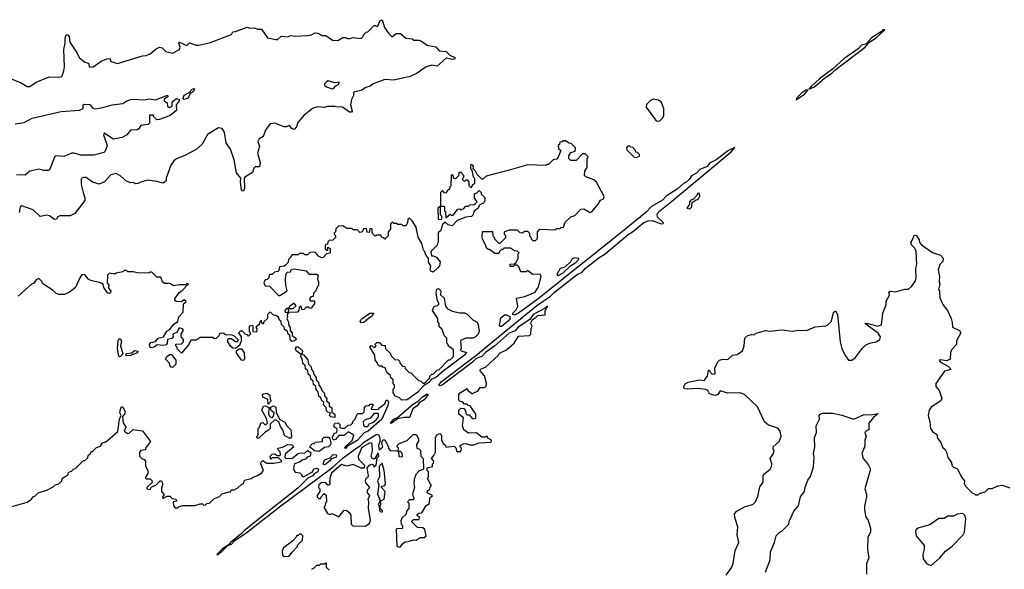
# Model space of a CAD drawing. Extents: x 2604950 to 2749250, y 940531 to 1028284.
# Tile 91 of 220: x 2646869 to 2654384, y 1015291 to 1019483. Entities that reach past the tile are written whole.
import ezdxf

# ---------------------------------------------------------------- set-up
doc = ezdxf.new("R2010")
doc.units = 0

msp = doc.modelspace()

# ---------------------------------------------------------------- linework, layer by layer
at = {"layer": '0CON05XD'}
for points in [[(2646803, 1019033), (2646875, 1019003.3), (2646927, 1018973), (2646945, 1018973.3), (2646993.9, 1019006.1), (2647093.6, 1019046.4), (2647165, 1019043.8), (2647185, 1019047.5), (2647192.5, 1019055), (2647206.4, 1019093.6), (2647210, 1019125), (2647206.7, 1019255), (2647216.2, 1019305), (2647215.7, 1019345), (2647225, 1019370), (2647235, 1019368.8), (2647247.5, 1019355), (2647252.3, 1019312.3), (2647308.3, 1019228.3), (2647322.5, 1019195), (2647365, 1019160), (2647393, 1019153), (2647398.3, 1019128.3), (2647405, 1019122.5), (2647430, 1019125), (2647491.7, 1019168.3), (2647535, 1019186), (2647557, 1019187), (2647563.3, 1019163.3), (2647615, 1019150), (2647805, 1019206.7), (2647835, 1019210), (2647865, 1019223.3), (2647909.5, 1019260.5), (2647935, 1019273.3), (2647955, 1019267.5), (2647985, 1019240), (2648035, 1019228.8), (2648087.5, 1019255), (2648092.5, 1019275), (2648082.5, 1019305), (2648088.3, 1019311.7), (2648145, 1019287.5), (2648163.8, 1019306.2), (2648215, 1019288.8), (2648235, 1019290), (2648325, 1019310), (2648470, 1019365), (2648485, 1019370), (2648495, 1019390), (2648517, 1019393), (2648605, 1019427.5), (2648625, 1019420), (2648661.7, 1019421.7), (2648685, 1019410), (2648715, 1019410), (2648760, 1019345), (2648825, 1019332.5), (2648837, 1019333), (2648865, 1019357.5), (2648915, 1019352.5), (2648935, 1019362.5), (2648975, 1019357.5), (2649065, 1019362.5), (2649095, 1019367.5), (2649125, 1019382.5), (2649145, 1019380), (2649176.7, 1019363.3), (2649205, 1019362.5), (2649256.4, 1019326.4), (2649296.1, 1019323.9), (2649335, 1019347.5), (2649355, 1019346.7), (2649375, 1019337.5), (2649415, 1019346.7), (2649475, 1019340), (2649490, 1019355), (2649491.7, 1019368.3), (2649513, 1019387), (2649525, 1019390), (2649575, 1019440), (2649585, 1019440), (2649595, 1019430), (2649605, 1019440), (2649618.8, 1019475), (2649635, 1019483.3), (2649654, 1019425), (2649685, 1019380), (2649713, 1019353), (2649743, 1019377), (2649775, 1019377.5), (2649815, 1019343.3), (2649865, 1019337.5), (2649878.3, 1019328.3), (2649916.4, 1019326.4), (2649935, 1019320), (2649978.3, 1019288.3), (2650045, 1019277.5), (2650070, 1019245), (2650125, 1019240), (2650151.7, 1019211.7), (2650190, 1019195), (2650190, 1019185), (2650175, 1019180), (2650125, 1019190), (2650055, 1019130), (2650015, 1019136.7), (2649970, 1019125), (2649903.6, 1019076.4), (2649845, 1019046.7), (2649825, 1019043.8), (2649725, 1019023.3), (2649655, 1019026), (2649567.5, 1018995), (2649545, 1018976.7), (2649510, 1018965), (2649475, 1018942.5), (2649425, 1018932.5), (2649417.5, 1018925), (2649416.7, 1018905), (2649402.5, 1018875), (2649394, 1018835), (2649407.1, 1018785), (2649402.3, 1018777.7), (2649385, 1018777.5), (2649333, 1018817), (2649285, 1018817.5), (2649275, 1018822.5), (2649215, 1018820), (2649195, 1018813.3), (2649145, 1018817.5), (2649103.9, 1018806.1), (2649038.3, 1018751.7), (2648991.7, 1018698.3), (2648982.5, 1018665), (2648965, 1018646.7), (2648945, 1018653.3), (2648927.5, 1018677.5), (2648905, 1018666.2), (2648886.4, 1018666.4), (2648815, 1018693.3), (2648781.7, 1018688.3), (2648746.7, 1018645), (2648727.3, 1018592.7), (2648697.5, 1018575), (2648686.7, 1018555), (2648698.8, 1018515), (2648684, 1018465), (2648703, 1018393), (2648700, 1018360), (2648665, 1018360), (2648655, 1018350), (2648645, 1018317.5), (2648587.7, 1018282.3), (2648583.3, 1018275), (2648585.8, 1018195), (2648575.8, 1018174.2), (2648565, 1018176.7), (2648561.4, 1018185), (2648552.9, 1018245), (2648556.7, 1018275), (2648523.8, 1018315), (2648506.7, 1018415), (2648476.7, 1018495), (2648443.8, 1018545), (2648432.5, 1018625), (2648415, 1018652.5), (2648385, 1018657.5), (2648302.3, 1018607.7), (2648262.5, 1018535), (2648216.1, 1018493.9), (2648135, 1018450), (2648065, 1018423.3), (2648045, 1018407.5), (2648023.3, 1018375), (2647987.5, 1018275), (2647986.2, 1018255), (2647965, 1018236.2), (2647915, 1018250), (2647845, 1018258.8), (2647790, 1018245), (2647773, 1018233), (2647755, 1018232.5), (2647735, 1018242.5), (2647715, 1018240), (2647685, 1018251.2), (2647640.5, 1018290.5), (2647605, 1018310), (2647565, 1018300.8), (2647515, 1018247.5), (2647475, 1018230), (2647424.4, 1018244.4), (2647375, 1018279.2), (2647355, 1018280), (2647344.3, 1018275.7), (2647338.8, 1018265), (2647337.5, 1018225), (2647356, 1018156), (2647366.7, 1018125), (2647366.1, 1018103.9), (2647290, 1018005), (2647255, 1017986.7), (2647173.9, 1017986.1), (2647160.8, 1017979.2), (2647149.2, 1017960.8), (2647135, 1017960), (2647095, 1017986), (2647075, 1017991.2), (2647025, 1017983.3), (2646972.1, 1018032.1), (2646885, 1018062.5), (2646872.5, 1018055), (2646865, 1018012.5)], [(2652895, 1018952.5), (2652899.7, 1018960.2), (2652905, 1018957.5), (2652935, 1018972.5), (2653012.3, 1019037.7), (2653068, 1019075), (2653091.2, 1019098.8), (2653321.2, 1019275), (2653351.2, 1019308.8), (2653405, 1019344), (2653472.5, 1019405), (2653457.5, 1019405), (2653447.5, 1019392.5), (2653370, 1019345), (2653329.5, 1019300.5), (2653295, 1019288.8), (2653269.2, 1019260.8), (2653160, 1019185), (2653072.7, 1019107.3), (2652975, 1019035.8), (2652908.8, 1018975), (2652899.7, 1018960.2), (2652895, 1018952.5)], [(2649253.8, 1018956.2), (2649265, 1018958.8), (2649282.2, 1018977.8), (2649305, 1018990.8), (2649306.6, 1019006.6), (2649275, 1019002.9), (2649224.2, 1019015.8), (2649209.7, 1019010.3), (2649196.2, 1018995), (2649196, 1018985), (2649210.7, 1018970.7), (2649253.8, 1018956.2)], [(2648125, 1018874.3), (2648115.6, 1018885), (2648123.1, 1018906.9), (2648163.1, 1018926.9), (2648185, 1018954.2), (2648199.5, 1018959.5), (2648203.3, 1018955), (2648195, 1018936.2), (2648170.3, 1018919.7), (2648154.3, 1018885), (2648125, 1018874.3)], [(2652795, 1018873.3), (2652858.8, 1018915), (2652887.5, 1018947.5), (2652870, 1018945), (2652838.8, 1018925), (2652797.5, 1018885), (2652795, 1018873.3)], [(2646835, 1018690), (2646901.7, 1018698.3), (2646965, 1018733.3), (2647185, 1018783.8), (2647326.4, 1018793.6), (2647352.5, 1018805), (2647354, 1018835), (2647360.9, 1018839.1), (2647405, 1018837.1), (2647425, 1018810), (2647445, 1018802.9), (2647503.3, 1018813.3), (2647575, 1018834), (2647655, 1018843.8), (2647687.5, 1018865), (2647725, 1018876.2), (2647825, 1018873.3), (2647855, 1018878.8), (2647905, 1018873.3), (2647997.5, 1018907.5), (2648000, 1018895), (2647972.5, 1018877.5), (2647972.5, 1018865), (2647995, 1018850), (2647997.5, 1018825), (2648013, 1018813), (2648032.5, 1018825), (2648032.3, 1018857.7), (2648065, 1018881.9), (2648085.8, 1018875), (2648086.7, 1018863.3), (2648064, 1018835), (2648065, 1018790), (2648017, 1018753), (2647935, 1018722.5), (2647915, 1018720), (2647890, 1018745), (2647890, 1018755), (2647860, 1018755), (2647860, 1018695), (2647850, 1018685), (2647793, 1018677), (2647779.3, 1018650.7), (2647766.4, 1018643.6), (2647715, 1018640), (2647687.5, 1018605), (2647650, 1018585), (2647585, 1018572.5), (2647513, 1018617), (2647507.5, 1018605), (2647537.5, 1018525), (2647520.7, 1018479.3), (2647510.7, 1018469.3), (2647435, 1018448.8), (2647335, 1018450), (2647285, 1018466), (2647266.1, 1018466.1), (2647205, 1018439.2), (2647145, 1018443.8), (2647133.8, 1018435), (2647103.8, 1018355), (2647095, 1018337.5), (2647086.1, 1018333.9), (2647053.9, 1018333.9), (2647017, 1018343), (2646945, 1018326.7), (2646911.4, 1018298.6), (2646845, 1018300)], [(2651735, 1018710), (2651755, 1018712.5), (2651776.4, 1018733.6), (2651786.4, 1018753.6), (2651786.2, 1018805), (2651765.9, 1018855.9), (2651745, 1018870), (2651705, 1018876.7), (2651683.9, 1018866.1), (2651653.6, 1018836.4), (2651650, 1018815), (2651720.7, 1018720.7), (2651735, 1018710)], [(2648385, 1015404), (2648387.5, 1015412.5), (2648405, 1015420), (2648458.3, 1015471.7), (2648485, 1015482), (2648510, 1015510), (2648606, 1015575), (2648851.9, 1015768.1), (2649259.3, 1016070.7), (2649338.2, 1016141.8), (2649441.3, 1016218.7), (2649468, 1016232), (2649495, 1016260), (2649595, 1016322.5), (2649610, 1016315), (2649617, 1016293), (2649617.5, 1016265), (2649607.5, 1016235), (2649611.7, 1016201.7), (2649640, 1016225), (2649632.5, 1016255), (2649640.7, 1016279.3), (2649655, 1016277.5), (2649682.5, 1016225), (2649683, 1016213), (2649700, 1016195), (2649735, 1016197.5), (2649760, 1016190), (2649761.7, 1016151.7), (2649785, 1016150), (2649790, 1016155), (2649787, 1016177), (2649775, 1016190), (2649760, 1016190), (2649760, 1016215), (2649750, 1016225), (2649751.7, 1016238.3), (2649765, 1016250), (2649827, 1016273), (2649871.7, 1016318.3), (2649895, 1016320), (2649912.5, 1016285), (2649911.7, 1016268.3), (2649898.3, 1016241.7), (2649900, 1016215), (2649915, 1016210), (2649927, 1016197), (2649930, 1016155), (2649947.5, 1016135), (2649950, 1016055), (2649915, 1016040), (2649892.5, 1016015), (2649880.7, 1015979.3), (2649877.5, 1015945), (2649882.5, 1015915), (2649867.5, 1015865), (2649872.5, 1015842.5), (2649880, 1015835), (2649868.3, 1015821.7), (2649845, 1015820), (2649830, 1015805), (2649840, 1015795), (2649840, 1015755), (2649820, 1015735), (2649818.3, 1015711.7), (2649785, 1015680), (2649778.3, 1015661.7), (2649780, 1015635), (2649790, 1015625), (2649790, 1015605), (2649785, 1015600), (2649755, 1015602.5), (2649743, 1015597), (2649748.3, 1015468.3), (2649765, 1015460), (2649776.4, 1015463.6), (2649787, 1015483), (2649808.3, 1015501.7), (2649835, 1015503.3), (2649875, 1015516.7), (2649896.1, 1015513.9), (2649925, 1015532.5), (2649956, 1015534), (2649970, 1015545), (2649960, 1015595), (2649947, 1015607), (2649905, 1015610), (2649860, 1015655), (2649875, 1015670), (2649918.3, 1015671.7), (2649920, 1015685), (2649901.7, 1015701.7), (2649901.7, 1015708.3), (2649915, 1015720), (2649938.3, 1015721.7), (2649971.7, 1015778.3), (2649996.4, 1015793.6), (2650000, 1015835), (2650020, 1015855), (2649980, 1015875), (2649981.7, 1015888.3), (2649998.3, 1015901.7), (2650001.7, 1015918.3), (2650010, 1015925), (2650010, 1015935), (2650001.7, 1015941.7), (2649982.5, 1015985), (2649990, 1015995), (2649990, 1016035), (2649980, 1016045), (2649980, 1016065), (2650020, 1016075), (2650020, 1016095), (2650028.3, 1016101.7), (2650030, 1016115), (2650012.5, 1016135), (2650030.7, 1016159.3), (2650042.5, 1016185), (2650041.7, 1016198.3), (2650042.5, 1016295), (2650053.6, 1016316.4), (2650075, 1016327.5), (2650087.5, 1016315), (2650088.3, 1016278.3), (2650101.7, 1016251.7), (2650118.3, 1016238.3), (2650121.7, 1016221.7), (2650185, 1016230), (2650198.3, 1016218.3), (2650205, 1016190), (2650235, 1016190), (2650240, 1016215), (2650230, 1016225), (2650230, 1016235), (2650253, 1016247), (2650275, 1016250), (2650305, 1016240), (2650335, 1016240), (2650375, 1016256.7), (2650468.3, 1016261.7), (2650470, 1016275), (2650441.7, 1016291.7), (2650435, 1016310), (2650425, 1016300), (2650395, 1016300), (2650355, 1016332.5), (2650295, 1016330), (2650257.5, 1016355), (2650247.5, 1016385), (2650257, 1016447), (2650220, 1016475), (2650220, 1016505), (2650235, 1016520), (2650258.3, 1016518.3), (2650271.7, 1016501.7), (2650275, 1016480), (2650285, 1016470), (2650298.3, 1016468.3), (2650325, 1016440), (2650350, 1016445), (2650350, 1016475), (2650308.3, 1016538.3), (2650291.7, 1016541.7), (2650285, 1016550), (2650265, 1016550), (2650248.3, 1016568.3), (2650231.7, 1016571.7), (2650221.7, 1016581.7), (2650220, 1016625), (2650231.7, 1016638.3), (2650285, 1016670), (2650290, 1016655), (2650325, 1016630), (2650331.7, 1016638.3), (2650365, 1016650), (2650383, 1016677), (2650415, 1016677.5), (2650430, 1016685), (2650433, 1016707), (2650415.8, 1016765.8), (2650383.9, 1016803.9), (2650385, 1016817.5), (2650425, 1016833.3), (2650522.5, 1016925), (2650530.7, 1016939.3), (2650585, 1016966.2), (2650643.3, 1017015), (2650675, 1017070), (2650760, 1017075), (2650770, 1017085), (2650772.5, 1017125), (2650780, 1017145), (2650770, 1017165), (2650773, 1017177), (2650783.3, 1017196.7), (2650809.3, 1017210.7), (2650823.6, 1017226.4), (2650878.3, 1017231.7), (2650880, 1017265), (2650888.3, 1017271.7), (2650890, 1017290), (2650898.3, 1017291.7), (2650898.3, 1017298.3), (2650878.3, 1017281.7), (2650786.7, 1017235), (2650762.3, 1017197.7), (2650673.2, 1017136.8), (2650651.2, 1017108.8), (2650605, 1017092), (2650495, 1016996.2), (2650424.4, 1016945.6), (2650395.8, 1016914.2), (2650351.7, 1016898.3), (2650325, 1016870), (2650093.3, 1016695), (2650075, 1016690), (2650067.5, 1016695), (2650085, 1016720.8), (2650349.1, 1016920.9), (2650551.8, 1017088.2), (2650817, 1017303), (2650921.2, 1017375), (2650952, 1017405), (2651125, 1017539.4), (2651161.7, 1017558.3), (2651184.6, 1017585.4), (2651290.8, 1017669.2), (2651335.5, 1017694.5), (2651513.9, 1017846.1), (2651545.6, 1017864.4), (2651633.7, 1017936.3), (2651665, 1017949.2), (2651695, 1017950.8), (2651765, 1017926.2), (2651780, 1017930), (2651782.5, 1017935), (2651737.3, 1017977.3), (2651735, 1018002.5), (2651754.5, 1018025.5), (2651845, 1018097.5), (2652298.8, 1018475), (2652328.3, 1018508.3), (2652280, 1018485), (2652185.8, 1018414.2), (2652135, 1018388.8), (2652115, 1018364), (2652059.3, 1018340.7), (2652035, 1018313.8), (2651996.4, 1018293.6), (2651978, 1018265), (2651955.5, 1018244.5), (2651935, 1018234), (2651888.3, 1018191.7), (2651803.1, 1018136.9), (2651775, 1018107.5), (2651691.2, 1018058.8), (2651647.4, 1018012.6), (2651457.5, 1017857.5), (2650826.4, 1017353.6), (2650676.4, 1017243.6), (2650645, 1017228.8), (2650633.8, 1017233.8), (2650633.8, 1017245), (2650659.1, 1017270.9), (2650670, 1017295), (2650661.7, 1017358.3), (2650725, 1017372.5), (2650802.5, 1017405), (2650827.5, 1017445), (2650850, 1017525), (2650841.7, 1017541.7), (2650785, 1017540), (2650745, 1017570), (2650735, 1017560), (2650695, 1017560), (2650678.3, 1017598.3), (2650665, 1017610), (2650645, 1017610), (2650635, 1017600), (2650611.7, 1017601.7), (2650611.7, 1017618.3), (2650645, 1017620), (2650658.3, 1017631.7), (2650672.5, 1017665), (2650672.5, 1017697.5), (2650680, 1017705), (2650668.3, 1017718.3), (2650645, 1017720), (2650615, 1017740), (2650565, 1017740), (2650558.3, 1017731.7), (2650545, 1017730), (2650530, 1017715), (2650525, 1017700), (2650495, 1017700), (2650455, 1017730), (2650445, 1017730), (2650430, 1017745), (2650430, 1017755), (2650403.3, 1017805), (2650397.5, 1017825), (2650401.7, 1017868.3), (2650478.3, 1017868.3), (2650480, 1017835), (2650490, 1017825), (2650491.7, 1017811.7), (2650525, 1017780), (2650535, 1017780), (2650578.3, 1017821.7), (2650580, 1017835), (2650570, 1017845), (2650570, 1017865), (2650605, 1017880), (2650665, 1017880), (2650685, 1017860), (2650705, 1017857.5), (2650725, 1017870), (2650745, 1017870), (2650760, 1017855), (2650760, 1017835), (2650770, 1017825), (2650771.7, 1017811.7), (2650785, 1017800), (2650805, 1017800), (2650820, 1017815), (2650820, 1017865), (2650840, 1017885), (2650955, 1017880), (2650965, 1017890), (2650995, 1017890), (2651001.7, 1017898.3), (2651018.3, 1017901.7), (2651031.7, 1017938.3), (2651075, 1017980), (2651105, 1017990), (2651151.7, 1018038.3), (2651175, 1018040), (2651223, 1018013), (2651235, 1018017.5), (2651283.3, 1018075), (2651302, 1018108), (2651325, 1018117.5), (2651330, 1018135), (2651272.5, 1018245), (2651250.7, 1018260.7), (2651190, 1018285), (2651180, 1018295), (2651183, 1018327), (2651200, 1018355), (2651200, 1018425), (2651207.5, 1018432.5), (2651205, 1018440), (2651185, 1018460), (2651165, 1018460), (2651115, 1018410), (2651075, 1018410), (2651060, 1018425), (2651060, 1018445), (2651075, 1018470), (2651108.3, 1018481.7), (2651110, 1018505), (2651078.3, 1018538.3), (2651061.7, 1018541.7), (2651035, 1018560), (2651015, 1018560), (2651008.3, 1018551.7), (2650991.7, 1018548.3), (2650988.3, 1018531.7), (2650980, 1018525), (2650981.7, 1018501.7), (2651000, 1018485), (2650980, 1018435), (2650965, 1018420), (2650940, 1018415), (2650905, 1018380), (2650891.7, 1018378.3), (2650885, 1018370), (2650747, 1018377), (2650603.8, 1018336.2), (2650430, 1018290), (2650405, 1018267.5), (2650395, 1018267.5), (2650356.7, 1018305), (2650350, 1018325), (2650330, 1018345), (2650332.5, 1018365), (2650327.5, 1018375), (2650315, 1018380), (2650310, 1018375), (2650310, 1018345), (2650320, 1018335), (2650330, 1018285), (2650340, 1018275), (2650340, 1018235), (2650321.7, 1018218.3), (2650315, 1018200), (2650300, 1018215), (2650300, 1018245), (2650288.3, 1018258.3), (2650275, 1018260), (2650265, 1018250), (2650251.7, 1018261.7), (2650250, 1018275), (2650258.3, 1018281.7), (2650260, 1018295), (2650238.3, 1018318.3), (2650221.7, 1018318.3), (2650218.3, 1018291.7), (2650195, 1018270), (2650181.7, 1018271.7), (2650178.3, 1018298.3), (2650161.7, 1018298.3), (2650160, 1018215), (2650151.7, 1018208.3), (2650148.3, 1018191.7), (2650131.7, 1018178.3), (2650125, 1018160), (2650111.7, 1018161.7), (2650095, 1018180), (2650080, 1018165), (2650080, 1018060), (2650060, 1018045), (2650061.7, 1017961.7), (2650085, 1017960), (2650090, 1017965), (2650090, 1017985), (2650080, 1017995), (2650080, 1018060), (2650105, 1018060), (2650110, 1018055), (2650110, 1018025), (2650120, 1018015), (2650121.7, 1017971.7), (2650155, 1018000), (2650161.7, 1017991.7), (2650175, 1017990), (2650211.7, 1018038.3), (2650225, 1018040), (2650235, 1018030), (2650241.7, 1018038.3), (2650255, 1018040), (2650275, 1018060), (2650295, 1018060), (2650305, 1018070), (2650337, 1018073), (2650348.3, 1018081.7), (2650360, 1018095), (2650340, 1018125), (2650340, 1018155), (2650358.3, 1018161.7), (2650375, 1018180), (2650390, 1018165), (2650391.7, 1018151.7), (2650418.3, 1018128.3), (2650420, 1018105), (2650410, 1018085), (2650380, 1018070), (2650365, 1018042.5), (2650337, 1018023), (2650327, 1017993), (2650317, 1017983), (2650273, 1017977), (2650208.3, 1017951.7), (2650169.3, 1017910.7), (2650139.3, 1017919.3), (2650115, 1017940), (2650095, 1017920), (2650083.8, 1017876.2), (2650063.6, 1017856.4), (2650063.3, 1017795), (2650056.2, 1017763.8), (2650007.5, 1017715), (2650011.7, 1017681.7), (2650025, 1017682.5), (2650050.7, 1017670.7), (2650077, 1017637), (2650072.5, 1017605), (2650059.3, 1017590.7)], [(2651575, 1018432.5), (2651598.3, 1018441.7), (2651600, 1018455), (2651585, 1018470), (2651571.7, 1018471.7), (2651570, 1018485), (2651548.3, 1018508.3), (2651531.7, 1018511.7), (2651525, 1018520), (2651511.7, 1018518.3), (2651500, 1018505), (2651501.7, 1018491.7), (2651560, 1018435), (2651575, 1018432.5)], [(2651985, 1018040), (2652000, 1018055), (2652001.7, 1018088.3), (2652031.7, 1018108.3), (2652048.3, 1018111.7), (2652051.7, 1018128.3), (2652060, 1018135), (2652058.3, 1018158.3), (2652045, 1018160), (2652038.3, 1018141.7), (2652008.3, 1018111.7), (2651995, 1018110), (2651980, 1018095), (2651980, 1018075), (2651960, 1018045), (2651985, 1018040)], [(2650059.3, 1017590.7), (2650025, 1017557.5), (2650007.5, 1017565), (2650002.5, 1017575), (2650007.5, 1017605), (2649990, 1017635), (2649990, 1017665), (2649970, 1017685), (2649958.3, 1017718.3), (2649950, 1017725), (2649937.5, 1017775), (2649910, 1017825), (2649895, 1017900), (2649865, 1017950), (2649845, 1017970), (2649831.7, 1017958.3), (2649830, 1017935), (2649815, 1017910), (2649795, 1017910), (2649785, 1017920), (2649755, 1017920), (2649745, 1017930), (2649725, 1017930), (2649711.7, 1017938.3), (2649700, 1017925), (2649700, 1017885), (2649680, 1017865), (2649680, 1017835), (2649655, 1017810), (2649648.3, 1017818.3), (2649631.7, 1017821.7), (2649625, 1017840), (2649595, 1017840), (2649581.7, 1017831.7), (2649560, 1017855), (2649560, 1017885), (2649555, 1017890), (2649541.7, 1017888.3), (2649535, 1017860), (2649521.7, 1017861.7), (2649515, 1017890), (2649491.7, 1017888.3), (2649488.3, 1017871.7), (2649478.3, 1017861.7), (2649465, 1017860), (2649445, 1017880), (2649415, 1017880), (2649405, 1017890), (2649365, 1017890), (2649335, 1017910), (2649301.7, 1017908.3), (2649281.7, 1017888.3), (2649280, 1017865), (2649270, 1017855), (2649271.7, 1017841.7), (2649280, 1017835), (2649278.3, 1017821.7), (2649258.3, 1017801.7), (2649231.7, 1017798.3), (2649221.7, 1017788.3), (2649218.3, 1017771.7), (2649200, 1017765), (2649200, 1017735), (2649211.7, 1017721.7), (2649220, 1017725), (2649221.7, 1017748.3), (2649238.3, 1017738.3), (2649238.3, 1017701.7), (2649211.7, 1017698.3), (2649185, 1017670), (2649175, 1017667.5), (2649150.7, 1017680.7), (2649125, 1017710), (2649083.6, 1017706.4), (2649065, 1017690), (2649045, 1017690), (2649035, 1017700), (2649005, 1017700), (2648995, 1017690), (2648945, 1017690), (2648938.3, 1017671.7), (2648920, 1017655), (2648918.3, 1017631.7), (2648898.3, 1017611.7), (2648887, 1017603), (2648851.7, 1017598.3), (2648847, 1017573), (2648838.3, 1017561.7), (2648813, 1017557), (2648795, 1017540), (2648775, 1017540), (2648768.3, 1017511.7), (2648758.3, 1017501.7), (2648741.7, 1017498.3), (2648732.5, 1017475), (2648743.6, 1017453.6), (2648775, 1017450), (2648845, 1017380), (2648855, 1017380), (2648910, 1017415), (2648900, 1017455), (2648897.5, 1017505), (2648903, 1017547), (2648911.7, 1017558.3), (2648935, 1017560), (2648941.7, 1017578.3), (2648965, 1017582.5), (2649055, 1017567.5), (2649060.7, 1017560.7), (2649075, 1017542.5), (2649133, 1017543), (2649147.5, 1017535), (2649142.5, 1017505), (2649150, 1017485), (2649150, 1017455), (2649141.7, 1017448.3), (2649130, 1017415), (2649111.7, 1017398.3), (2649108.3, 1017371.7), (2649091.7, 1017368.3), (2649080, 1017355), (2649085, 1017340), (2649118.3, 1017338.3), (2649120, 1017315), (2649100, 1017295), (2649095, 1017280), (2649081.7, 1017281.7), (2649075, 1017290), (2649055, 1017290), (2649038.3, 1017271.7), (2649025, 1017270), (2649015, 1017300), (2649001.7, 1017288.3), (2649000, 1017265), (2648988.3, 1017251.7), (2648920, 1017250), (2648920, 1017280), (2648955, 1017280), (2648978.3, 1017301.7), (2648965, 1017320), (2648931.7, 1017298.3), (2648920, 1017280), (2648905, 1017280), (2648892.5, 1017265), (2648895, 1017252.5), (2648920, 1017250), (2648910, 1017235), (2648912.5, 1017215), (2648907.5, 1017205), (2648921.2, 1017175), (2648920, 1017155), (2648932, 1017135), (2648933.3, 1017113.3), (2648947.5, 1017095), (2648947.5, 1017075), (2648976.7, 1017055), (2648978.8, 1017045), (2648967.5, 1017032.5), (2648949.3, 1017029.3), (2648936.2, 1017036.2), (2648930, 1017075), (2648917.5, 1017085), (2648912.5, 1017105), (2648890, 1017120), (2648887.5, 1017137.5), (2648867.1, 1017157.1), (2648865, 1017180), (2648852.3, 1017192.3), (2648843.3, 1017215), (2648825, 1017227.5), (2648805, 1017230), (2648785, 1017250), (2648775, 1017250), (2648760, 1017235), (2648760, 1017205), (2648731.7, 1017178.3), (2648728.3, 1017161.7), (2648720, 1017165), (2648715, 1017190), (2648701.7, 1017178.3), (2648698.3, 1017161.7), (2648671.7, 1017138.3), (2648680, 1017125), (2648675, 1017100), (2648651.7, 1017101.7), (2648650, 1017145), (2648645, 1017150), (2648620, 1017145), (2648620, 1017105), (2648628.3, 1017098.3), (2648630, 1017085), (2648615, 1017070), (2648608.3, 1017078.3), (2648591.7, 1017081.7), (2648568.3, 1017108.3), (2648551.7, 1017108.3), (2648540, 1017095), (2648560, 1017065), (2648560, 1017025), (2648551.7, 1017018.3), (2648548.3, 1017001.7), (2648516, 1016974), (2648495, 1016977.1), (2648479.4, 1016989.4), (2648456.2, 1017025), (2648456.2, 1017045), (2648465, 1017052), (2648482.3, 1017052.3), (2648515, 1017027.5), (2648531.7, 1017028.3), (2648538.3, 1017038.3), (2648508.3, 1017068.3), (2648485, 1017080), (2648445, 1017076.7), (2648425, 1017090), (2648407.5, 1017092.5), (2648391.7, 1017088.3), (2648388.3, 1017071.7), (2648365, 1017050), (2648351.7, 1017051.7), (2648345, 1017060), (2648245, 1017060), (2648215, 1017040), (2648175, 1017040), (2648160, 1017005), (2648105, 1016940), (2648071.7, 1016971.7), (2648070, 1016985), (2648060, 1016995), (2648061.7, 1017008.3), (2648105, 1017010), (2648120, 1017025), (2648120, 1017045), (2648100, 1017065), (2648102.5, 1017085), (2648120, 1017115), (2648112.5, 1017125), (2648087, 1017133), (2648071.2, 1017098.8), (2648037.5, 1017085), (2648040, 1017065), (2648029.5, 1017050.5), (2647997, 1017043), (2647994.2, 1017015.8), (2647985.8, 1017004.2), (2647965, 1016996.9), (2647917, 1017003), (2647895, 1016984.2), (2647870.6, 1016980.6), (2647863.9, 1016983.9), (2647860, 1017005), (2647868.9, 1017021.1), (2647905, 1017027.5), (2647925.5, 1017054.5), (2647965.7, 1017064.3), (2647991.4, 1017108.6), (2648015, 1017120), (2648041.7, 1017158.3), (2648075, 1017180), (2648083, 1017217), (2648117, 1017253), (2648120, 1017315), (2648140, 1017335), (2648125, 1017347.5), (2648105, 1017330), (2648063.3, 1017333.3), (2648051.7, 1017341.7), (2648052.5, 1017355), (2648085, 1017402.5), (2648107.5, 1017415), (2648158.3, 1017468.3), (2648145, 1017470), (2648135, 1017460), (2648085, 1017460), (2648045, 1017452.5), (2648015, 1017470), (2647975, 1017470), (2647960, 1017485), (2647945, 1017520), (2647915, 1017520), (2647877, 1017557), (2647863, 1017557), (2647855, 1017550), (2647765, 1017552.5), (2647735, 1017560), (2647695, 1017560), (2647685, 1017570), (2647665, 1017570), (2647655, 1017560), (2647605, 1017550), (2647595, 1017542.5), (2647555, 1017550), (2647540, 1017535), (2647536.2, 1017475), (2647548.9, 1017458.9), (2647547.1, 1017435), (2647564.4, 1017415), (2647564.4, 1017405), (2647555, 1017395.6), (2647539.8, 1017399.8), (2647510.9, 1017440.9), (2647505, 1017463.3), (2647485, 1017476.7), (2647413, 1017493), (2647393.6, 1017503.6), (2647365, 1017537.5), (2647345, 1017540), (2647326.7, 1017513.3), (2647295, 1017440), (2647250, 1017405), (2647211.7, 1017388.3), (2647165, 1017387.5), (2647145, 1017397.5), (2647125, 1017417.5), (2647050, 1017465), (2647040, 1017475), (2647040, 1017485), (2647015, 1017510), (2646995, 1017500), (2646975, 1017470), (2646960, 1017465), (2646856.4, 1017373.6)], [(2652261.2, 1015245), (2652303.9, 1015306.1), (2652314.2, 1015335.8), (2652329.2, 1015435), (2652356.9, 1015495), (2652344.2, 1015554.2), (2652350, 1015615), (2652326, 1015685), (2652323.8, 1015715), (2652342.5, 1015735), (2652405, 1015770), (2652465, 1015786), (2652485, 1015806.2), (2652503.6, 1015846.4), (2652519.1, 1015920.9), (2652544.3, 1015955), (2652544.4, 1016005.6), (2652555, 1016022), (2652595.8, 1016055), (2652606, 1016075), (2652608.8, 1016095), (2652596.7, 1016135), (2652623.3, 1016175), (2652626.2, 1016196.2), (2652620, 1016205), (2652620, 1016225), (2652665, 1016266.7), (2652680, 1016305), (2652673.9, 1016343.9), (2652655, 1016367.5), (2652585, 1016390), (2652552.5, 1016415), (2652500.7, 1016530.7), (2652400, 1016625), (2652365, 1016636.7), (2652273.6, 1016633.6), (2652215, 1016652.5), (2652196.4, 1016623.6), (2652175, 1016617.5), (2652135, 1016630), (2652120, 1016655), (2652105, 1016662.5), (2652045, 1016671.2), (2651964.2, 1016664.2), (2651940.7, 1016670.7), (2651937.5, 1016685), (2651947.5, 1016705), (2651970.7, 1016719.3), (2652055, 1016736.7), (2652098.3, 1016731.7), (2652100, 1016745), (2652117.5, 1016765), (2652125, 1016810), (2652135, 1016810), (2652140, 1016795), (2652155, 1016780), (2652178.3, 1016781.7), (2652173.3, 1016825), (2652197, 1016873), (2652210, 1016885), (2652235, 1016893.3), (2652275, 1016892.5), (2652310, 1016925), (2652345, 1016930), (2652385, 1016957.5), (2652398.8, 1016995), (2652403.3, 1017055), (2652426.1, 1017073.9), (2652455, 1017082.5), (2652475, 1017080), (2652488.3, 1017091.7), (2652565, 1017112.5), (2652595, 1017107.5), (2652685, 1017117.5), (2652765, 1017107.5), (2652815, 1017116.2), (2652875, 1017112.5), (2652940.7, 1017139.3), (2653021.7, 1017148.3), (2653035, 1017152.5), (2653066.2, 1017185), (2653081.2, 1017248.8), (2653095, 1017262.5), (2653110, 1017235), (2653131.2, 1017025), (2653144.2, 1016974.2), (2653165.9, 1016925.9), (2653195, 1016887.5), (2653220, 1016885), (2653245, 1016903.3), (2653298.8, 1016975), (2653325, 1017000), (2653353.8, 1017016.2), (2653405, 1017026.7), (2653433.3, 1017045), (2653438, 1017065), (2653421.7, 1017091.7), (2653320, 1017165), (2653345, 1017166), (2653415, 1017146.2), (2653447.5, 1017155), (2653457.5, 1017245), (2653481.7, 1017308.3), (2653483, 1017337), (2653507, 1017383), (2653503.8, 1017406.2), (2653515, 1017412.5), (2653553, 1017407), (2653625, 1017427.5), (2653651.7, 1017428.3), (2653675, 1017447.5), (2653705, 1017492.5), (2653710, 1017515), (2653708.8, 1017585), (2653716, 1017615), (2653711.9, 1017715), (2653701.5, 1017741.5), (2653675, 1017766.7), (2653670.8, 1017785), (2653684.2, 1017805), (2653695, 1017840), (2653715, 1017837.5), (2653733.3, 1017805), (2653736.7, 1017785), (2653752.5, 1017765), (2653835, 1017707.5), (2653896.1, 1017686.1), (2653917.5, 1017665), (2653915, 1017640), (2653892.5, 1017615), (2653880, 1017575), (2653890, 1017525), (2653887.5, 1017485), (2653892.5, 1017465), (2653887.5, 1017445), (2653882.5, 1017425), (2653890, 1017415), (2653893, 1017363), (2653915, 1017310), (2653950, 1017265), (2653977.5, 1017205), (2653987, 1017173), (2653988.3, 1017138.3), (2654043, 1017113), (2654052.5, 1017095), (2654020, 1017035), (2654020, 1017005), (2653985, 1016970), (2653973, 1016947), (2653970, 1016895), (2653945, 1016881.2), (2653895, 1016890), (2653887.5, 1016885), (2653895, 1016874), (2653957.9, 1016837.9), (2653977.5, 1016815), (2653928.3, 1016801.7), (2653861.2, 1016708.8), (2653861.2, 1016685), (2653886.2, 1016655), (2653906.7, 1016595), (2653900, 1016575), (2653825, 1016528.8), (2653810, 1016505), (2653803.8, 1016465), (2653816.2, 1016415), (2653820, 1016365), (2653835, 1016342.5), (2653868.3, 1016318.3), (2653875, 1016290), (2653898.3, 1016258.3), (2653911.7, 1016221.7), (2653932.5, 1016205), (2653943.3, 1016185), (2653952.5, 1016145), (2653980, 1016105), (2653983, 1016083), (2653995, 1016070), (2654026.4, 1016056.4), (2654057.5, 1015995), (2654080, 1015965), (2654077.5, 1015945), (2654087.5, 1015925), (2654141.7, 1015871.7), (2654155, 1015870), (2654165, 1015860), (2654185, 1015860), (2654195, 1015870), (2654238.3, 1015881.7), (2654263, 1015907), (2654291.7, 1015908.3), (2654335, 1015927.5), (2654367, 1015933), (2654427, 1015913)], [(2650985, 1017533.8), (2651017.9, 1017552.1), (2651073, 1017607), (2651116.2, 1017635), (2651136.7, 1017655), (2651133, 1017663), (2651105, 1017666.7), (2651085, 1017660), (2651075, 1017640), (2651030, 1017595), (2650993.6, 1017586.4), (2650970, 1017545), (2650970, 1017535), (2650985, 1017533.8)], [(2649785, 1016580), (2649768.3, 1016598.3), (2649730, 1016615), (2649730, 1016625), (2649720, 1016635), (2649720, 1016665), (2649730, 1016675), (2649730, 1016695), (2649720, 1016705), (2649720, 1016735), (2649701.7, 1016751.7), (2649698.3, 1016768.3), (2649671.7, 1016791.7), (2649658.3, 1016828.3), (2649641.7, 1016831.7), (2649635, 1016840), (2649615, 1016840), (2649600, 1016855), (2649600, 1016865), (2649582.5, 1016885), (2649580, 1016925), (2649540, 1016985), (2649551.7, 1016998.3), (2649578.3, 1016981.7), (2649590, 1016995), (2649580, 1017005), (2649595, 1017020), (2649615, 1017020), (2649631.7, 1017001.7), (2649658.3, 1016998.3), (2649661.7, 1016971.7), (2649698.3, 1016938.3), (2649701.7, 1016921.7), (2649731.7, 1016891.7), (2649758.3, 1016888.3), (2649768.3, 1016878.3), (2649771.7, 1016861.7), (2649791.7, 1016841.7), (2649808.3, 1016838.3), (2649811.7, 1016821.7), (2649841.7, 1016791.7), (2649855, 1016790), (2649911.7, 1016731.7), (2649928.3, 1016728.3), (2649945, 1016710), (2649958.3, 1016711.7), (2649998.3, 1016751.7), (2650000, 1016765), (2650015, 1016780), (2650025, 1016780), (2650055, 1016810), (2650070, 1016815), (2650141.7, 1016888.3), (2650155, 1016890), (2650180, 1016915), (2650180, 1016965), (2650140, 1016995), (2650140, 1017005), (2650130, 1017015), (2650130, 1017055), (2650111.7, 1017071.7), (2650090, 1017125), (2650071.7, 1017141.7), (2650070, 1017165), (2650060, 1017175), (2650060, 1017205), (2650020, 1017265), (2650031.7, 1017298.3), (2650055, 1017300), (2650070, 1017315), (2650058.3, 1017338.3), (2650047, 1017397), (2650053, 1017427), (2650065, 1017432.5), (2650083.3, 1017415), (2650080, 1017385), (2650108.3, 1017358.3), (2650118.3, 1017298.3), (2650135, 1017277.5), (2650170.7, 1017260.7), (2650228.3, 1017248.3), (2650265, 1017247.5), (2650285, 1017237.5), (2650327.5, 1017195), (2650360, 1017175), (2650368.8, 1017158.8), (2650376.1, 1017103.9), (2650367.5, 1017085), (2650345, 1017062.5), (2650325, 1017053.3), (2650275, 1017053.3), (2650233.8, 1017036.2), (2650237.5, 1016972.5), (2650230, 1016965), (2650238.3, 1016958.3), (2650280, 1016945), (2650263.3, 1016925), (2650110, 1016810), (2650045, 1016753.8), (2650010, 1016740), (2649992.5, 1016715), (2649950, 1016690), (2649906.8, 1016643.2), (2649825, 1016583.8), (2649785, 1016580)], [(2649475, 1017170), (2649468.3, 1017178.3), (2649472.5, 1017195), (2649482.5, 1017205), (2649540, 1017245), (2649570, 1017245), (2649559.3, 1017220.7), (2649530, 1017205), (2649495, 1017172.5), (2649475, 1017170)], [(2650533.6, 1017143.6), (2650531.7, 1017151.7), (2650541.7, 1017208.3), (2650568.3, 1017231.7), (2650585, 1017232.5), (2650609.3, 1017219.3), (2650611.2, 1017205), (2650598, 1017185), (2650545, 1017144), (2650533.6, 1017143.6)], [(2647635, 1016912.5), (2647625, 1016916.7), (2647615.8, 1016975), (2647620.7, 1017035), (2647625, 1017045.6), (2647635, 1017050.5), (2647646.8, 1017035), (2647639.2, 1016995), (2647656.5, 1016935), (2647635, 1016912.5)], [(2648575, 1016882.5), (2648562, 1016885), (2648523.1, 1016943.1), (2648523.1, 1016956.9), (2648545, 1016972), (2648562.5, 1016972.5), (2648581.7, 1016941.7), (2648584, 1016895), (2648575, 1016882.5)], [(2649275, 1016450), (2649243.8, 1016453.8), (2649233.3, 1016465), (2649240, 1016485), (2649220, 1016490), (2649210, 1016500), (2649207.5, 1016525), (2649188.6, 1016545), (2649190, 1016565), (2649175.6, 1016575.6), (2649168.3, 1016598.3), (2649152.2, 1016612.2), (2649148, 1016645), (2649131.7, 1016661.7), (2649130, 1016685), (2649110.4, 1016700.4), (2649108, 1016725), (2649090.2, 1016740.2), (2649087.5, 1016765), (2649070.7, 1016780.7), (2649069.2, 1016805), (2649050.9, 1016820.9), (2649048, 1016845), (2649030.2, 1016860.2), (2649026.9, 1016886.9), (2649014.1, 1016914.1), (2649018.3, 1016928.3), (2648978.3, 1016958.3), (2648973.8, 1016976.2), (2648981.7, 1016988.3), (2648995, 1016986.7), (2649020, 1016965), (2649026.7, 1016955), (2649021.7, 1016931.7), (2649035, 1016926.7), (2649069.3, 1016889.3), (2649074, 1016855), (2649094.3, 1016835), (2649096.2, 1016815), (2649110, 1016800), (2649115, 1016777.5), (2649131.1, 1016755), (2649130.8, 1016735), (2649148.8, 1016718.8), (2649150.8, 1016695), (2649168, 1016678), (2649173.8, 1016655), (2649196.2, 1016635), (2649194, 1016615), (2649212, 1016595), (2649210, 1016575), (2649230, 1016560), (2649230, 1016535), (2649252, 1016522), (2649250.7, 1016490.7), (2649273.3, 1016475), (2649275, 1016450)], [(2647685, 1016920), (2647680, 1016925), (2647683.9, 1016936.1), (2647725, 1016942), (2647745, 1016958.8), (2647770.8, 1016955), (2647767.3, 1016942.7), (2647715, 1016922.1), (2647685, 1016920)], [(2648035, 1016830), (2648020, 1016835), (2648010, 1016865), (2647982.5, 1016895), (2647993.6, 1016916.4), (2648015, 1016930), (2648028.3, 1016928.3), (2648060, 1016885), (2648060, 1016855), (2648035, 1016830)], [(2648765, 1016550), (2648762.5, 1016585), (2648723.8, 1016605), (2648721.2, 1016625), (2648729.4, 1016630.6), (2648755, 1016634.2), (2648778.6, 1016618.6), (2648780, 1016585), (2648787.5, 1016575), (2648765, 1016550)], [(2649705, 1016402.5), (2649700, 1016405), (2649723.3, 1016435), (2649751.2, 1016448.8), (2649875, 1016553.8), (2649908.3, 1016571.7), (2649940, 1016605), (2649975, 1016626.2), (2649986.7, 1016626.7), (2649955.7, 1016584.3), (2649918.8, 1016561.2), (2649901.7, 1016538.3), (2649870, 1016515), (2649845, 1016450), (2649805, 1016450), (2649752.5, 1016437.5), (2649705, 1016402.5)], [(2647559.3, 1016290.7), (2647617, 1016343), (2647630, 1016435), (2647642.5, 1016465), (2647634.1, 1016484.1), (2647637.3, 1016512.7), (2647645, 1016532.5), (2647655, 1016526.7), (2647672.9, 1016495), (2647668.8, 1016475), (2647652.5, 1016457.5), (2647659.2, 1016409.2), (2647679.2, 1016375), (2647666.7, 1016345), (2647695, 1016327.5), (2647705, 1016330), (2647735, 1016357.5), (2647805, 1016347.5), (2647867, 1016267), (2647830, 1016215), (2647828.3, 1016201.7), (2647793, 1016197), (2647782.5, 1016185), (2647782.5, 1016155), (2647800, 1016135), (2647818.3, 1016128.3), (2647830, 1016115), (2647828.3, 1016078.3), (2647847.5, 1016045), (2647847, 1016023), (2647830, 1015995), (2647830, 1015985), (2647835, 1015980), (2647865, 1015980), (2647880, 1015965), (2647878.3, 1015951.7), (2647840, 1015915), (2647840, 1015905), (2647865, 1015900), (2647875, 1015920), (2647908.3, 1015931.7), (2647940, 1015965), (2647950, 1015965), (2647960, 1015945), (2647957, 1015923), (2647950, 1015915), (2647950, 1015885), (2647970, 1015865), (2647968.3, 1015851.7), (2647960, 1015845), (2647961.7, 1015831.7), (2647995, 1015850), (2648015, 1015850), (2648031.7, 1015831.7), (2648060, 1015825), (2648068.3, 1015811.7), (2648040, 1015805), (2648042.5, 1015775), (2648055, 1015760), (2648075, 1015760), (2648085, 1015770), (2648115, 1015777.5), (2648205, 1015776.7), (2648245, 1015790), (2648265, 1015790), (2648271.7, 1015781.7), (2648285, 1015780), (2648298.3, 1015791.7), (2648317.5, 1015795), (2648351.7, 1015828.3), (2648395, 1015847.5), (2648415, 1015867.5), (2648465, 1015882.5), (2648475, 1015880), (2648485, 1015897.5), (2648505, 1015896.7), (2648535, 1015913.3), (2648561.2, 1015938.8), (2648576.7, 1015945), (2648585, 1015970), (2648635, 1015983.3), (2648650, 1015995), (2648685, 1016006.2), (2648713.3, 1016025), (2648730, 1016045), (2648710, 1016095), (2648711.7, 1016108.3), (2648725, 1016120), (2648755, 1016100), (2648805, 1016100), (2648868.3, 1016111.7), (2648868.3, 1016118.3), (2648845, 1016140), (2648795, 1016140), (2648785, 1016130), (2648780, 1016155), (2648795, 1016170), (2648815, 1016172.5), (2648835, 1016160), (2648855, 1016160), (2648860, 1016165), (2648857, 1016187), (2648841.7, 1016201.7), (2648840, 1016215), (2648875, 1016222.5), (2648915, 1016242.5), (2648945, 1016240), (2648960, 1016225), (2648895, 1016170), (2648892.5, 1016145), (2648898.3, 1016138.3), (2648945, 1016136.7), (2648995, 1016173.8), (2649015, 1016180), (2649045, 1016177.5), (2649065, 1016197.5), (2649090.7, 1016180.7), (2649086, 1016154), (2649064, 1016146), (2649049.7, 1016130.3), (2649025, 1016123.3), (2649010, 1016110), (2648966.7, 1016095), (2648957.5, 1016065), (2648960, 1016045), (2648971.7, 1016031.7), (2649007, 1016027), (2649020, 1016015), (2649021.7, 1016001.7), (2649035, 1015997.5), (2649102.5, 1016035), (2649115, 1016056.2), (2649135, 1016062), (2649148.8, 1016055), (2649143.3, 1016035), (2649118.8, 1016021.2), (2649106.4, 1016003.6), (2649071.7, 1015988.3), (2648991.3, 1015908.7), (2648690, 1015670), (2648581.2, 1015585), (2648559.4, 1015560.6), (2648476.7, 1015495), (2648463, 1015477), (2648413.8, 1015445), (2648372.5, 1015405), (2648385, 1015404)], [(2648935, 1016290), (2648925, 1016290), (2648890.7, 1016310.7), (2648876.7, 1016355), (2648859.3, 1016379.3), (2648846.7, 1016416.7), (2648825, 1016427.5), (2648812.5, 1016427.5), (2648781.7, 1016398.3), (2648780, 1016365), (2648768.3, 1016351.7), (2648740, 1016335), (2648695, 1016290), (2648681.7, 1016291.7), (2648680, 1016305), (2648690, 1016315), (2648690, 1016365), (2648700, 1016375), (2648710, 1016405), (2648725, 1016410), (2648745, 1016390), (2648760, 1016405), (2648751.7, 1016441.7), (2648717.5, 1016505), (2648730, 1016535), (2648745, 1016537.5), (2648770, 1016525), (2648767.5, 1016475), (2648777, 1016457), (2648795, 1016447.5), (2648805, 1016460), (2648810, 1016485), (2648790, 1016500), (2648780, 1016525), (2648805, 1016538), (2648825, 1016526.7), (2648826.7, 1016486.7), (2648853.6, 1016433.6), (2648892.7, 1016412.7), (2648906.7, 1016385), (2648938.8, 1016355), (2648942.5, 1016305), (2648935, 1016290)], [(2649355, 1016212.5), (2649350, 1016215), (2649355, 1016226.7), (2649406.4, 1016273.6), (2649420, 1016315), (2649375, 1016340), (2649345, 1016312), (2649305, 1016312.5), (2649280, 1016280), (2649265, 1016276.7), (2649253, 1016297), (2649271.7, 1016328.3), (2649290, 1016335), (2649292.5, 1016355), (2649290, 1016365), (2649270, 1016375), (2649268, 1016395), (2649274, 1016406), (2649298.6, 1016408.6), (2649312, 1016395), (2649313, 1016373), (2649325, 1016367.5), (2649351.7, 1016368.3), (2649375, 1016390), (2649397, 1016393), (2649410, 1016405), (2649411.7, 1016418.3), (2649430, 1016435), (2649441.7, 1016468.3), (2649451.7, 1016478.3), (2649485, 1016480), (2649498.3, 1016491.7), (2649500, 1016525), (2649511.7, 1016538.3), (2649535, 1016540), (2649545, 1016550), (2649565, 1016550), (2649570, 1016545), (2649561.7, 1016538.3), (2649551.7, 1016511.7), (2649605, 1016510), (2649610, 1016520), (2649656.7, 1016553.3), (2649665, 1016580), (2649675, 1016580), (2649682.5, 1016565), (2649679.3, 1016540.7), (2649632.5, 1016435), (2649527.5, 1016345), (2649497.5, 1016332.5), (2649445.6, 1016274.4), (2649370.7, 1016229.3), (2649355, 1016212.5)], [(2649525, 1016380), (2649535, 1016400), (2649565, 1016410), (2649589.3, 1016430.7), (2649607.5, 1016455), (2649608.3, 1016478.3), (2649571.7, 1016478.3), (2649546.7, 1016443.3), (2649505, 1016430), (2649490, 1016415), (2649491.7, 1016391.7), (2649505, 1016380), (2649525, 1016380)], [(2652561.7, 1015268.3), (2652596.1, 1015363.9), (2652600, 1015425), (2652630, 1015495), (2652643.6, 1015546.4), (2652665, 1015572.5), (2652685, 1015582.5), (2652740, 1015635), (2652742.5, 1015655), (2652777.5, 1015735), (2652813.3, 1015775), (2652827.5, 1015845), (2652849.3, 1015870.7), (2652860, 1015885), (2652863.6, 1015916.4), (2652885, 1015970), (2652905, 1016000), (2652928.3, 1016071.7), (2652933.3, 1016145), (2652926.7, 1016175), (2652936.7, 1016225), (2652936.4, 1016293.6), (2652950, 1016335), (2652947.5, 1016385), (2652972.5, 1016435), (2652970, 1016465), (2652977, 1016473), (2652997, 1016483), (2653075, 1016481.2), (2653145, 1016466.7), (2653235, 1016436.7), (2653315, 1016472.5), (2653365, 1016470), (2653420, 1016480), (2653385, 1016450), (2653350, 1016405), (2653350, 1016355), (2653335, 1016350), (2653320, 1016335), (2653330, 1016305), (2653320, 1016275), (2653319.3, 1016230.7), (2653297.5, 1016175), (2653307.5, 1016135), (2653345, 1016090), (2653362.5, 1016055), (2653320, 1015905), (2653332.5, 1015865), (2653332.5, 1015845), (2653317, 1015773), (2653316.7, 1015745), (2653328.3, 1015688.3), (2653341.7, 1015671.7), (2653362.5, 1015605), (2653362.5, 1015575), (2653342.5, 1015535), (2653340, 1015445), (2653350, 1015375), (2653331.2, 1015335), (2653333.3, 1015255)], [(2646765, 1015757.5), (2646925, 1015802.5), (2646960, 1015825), (2646973.3, 1015846.7), (2646985, 1015850), (2647010, 1015875), (2647081.7, 1015898.3), (2647125, 1015920), (2647140, 1015935), (2647167, 1015943), (2647190, 1015965), (2647191.7, 1015978.3), (2647201.7, 1015988.3), (2647240, 1016015), (2647240, 1016025), (2647250, 1016035), (2647265, 1016040), (2647281.7, 1016058.3), (2647295, 1016060), (2647355, 1016120), (2647365, 1016120), (2647388.3, 1016141.7), (2647391.7, 1016158.3), (2647410, 1016175), (2647415, 1016190), (2647425, 1016190), (2647455, 1016220), (2647485, 1016230), (2647500, 1016255), (2647527, 1016263), (2647559.3, 1016290.7)], [(2649155, 1016188.8), (2649120, 1016195), (2649080, 1016225), (2649101.7, 1016248.3), (2649118.3, 1016251.7), (2649125, 1016260), (2649180, 1016265), (2649180, 1016285), (2649191.7, 1016298.3), (2649225, 1016300), (2649237, 1016287), (2649244, 1016255), (2649240.8, 1016239.2), (2649225, 1016226), (2649195, 1016220), (2649155, 1016188.8)], [(2649505, 1015620), (2649539.3, 1015640.7), (2649547.5, 1015665), (2649530, 1015755), (2649533.3, 1015805), (2649527.5, 1015825), (2649540, 1015855), (2649523.8, 1015873.8), (2649522.5, 1015885), (2649525, 1015900), (2649540, 1015915), (2649511.4, 1015951.4), (2649509.2, 1015965), (2649514.3, 1015985.7), (2649527.5, 1015995), (2649530, 1016005), (2649520, 1016065), (2649537.5, 1016085), (2649555, 1016092.5), (2649568.3, 1016088.3), (2649575, 1016070), (2649590, 1016085), (2649598.3, 1016141.7), (2649610, 1016155), (2649605, 1016180), (2649580, 1016135), (2649575, 1016130), (2649560, 1016135), (2649552.5, 1016155), (2649562.5, 1016195), (2649559.5, 1016249.5), (2649544, 1016256), (2649480, 1016220), (2649452.5, 1016155), (2649455, 1016130), (2649500, 1016085), (2649498.3, 1016061.7), (2649475, 1016062.5), (2649415, 1016090), (2649365, 1016078.8), (2649325, 1016091.2), (2649248.8, 1016025), (2649236.7, 1015985), (2649236.7, 1015963.3), (2649230, 1015955), (2649237.5, 1015945), (2649228.3, 1015931.7), (2649221.7, 1015931.7), (2649205, 1015950), (2649175, 1015952.5), (2649152.5, 1015935), (2649150, 1015915), (2649160, 1015905), (2649160, 1015885), (2649140, 1015855), (2649140, 1015845), (2649151.7, 1015831.7), (2649165, 1015830), (2649170, 1015845), (2649191.7, 1015868.3), (2649207, 1015857), (2649210, 1015805), (2649203, 1015797), (2649200, 1015775), (2649190, 1015765), (2649217, 1015717), (2649235, 1015710), (2649255, 1015717.5), (2649305, 1015690), (2649345, 1015742.5), (2649365, 1015740), (2649383.3, 1015723.3), (2649397.5, 1015705), (2649400, 1015635), (2649411.7, 1015621.7), (2649505, 1015620)], [(2649195, 1016088.8), (2649184, 1016094), (2649194.2, 1016125.8), (2649239.3, 1016140.7), (2649262.5, 1016167.5), (2649283.9, 1016163.9), (2649288, 1016155), (2649281.2, 1016145), (2649246.1, 1016133.9), (2649233.8, 1016115), (2649205, 1016092), (2649195, 1016088.8)], [(2649635, 1015730), (2649640, 1015735), (2649620, 1015755), (2649620, 1015775), (2649627.5, 1015785), (2649620, 1015810), (2649650, 1015825), (2649657.5, 1015885), (2649630, 1015915), (2649630, 1015925), (2649655, 1015930), (2649660, 1015945), (2649650, 1016045), (2649635, 1016100), (2649613, 1016077), (2649613.9, 1015996.1), (2649600, 1015965), (2649610, 1015935), (2649600, 1015865), (2649620, 1015815), (2649603.8, 1015785), (2649612.5, 1015775), (2649615, 1015740), (2649625, 1015730), (2649635, 1015730)], [(2653825, 1015320), (2653891.7, 1015378.3), (2653935, 1015430), (2653985, 1015466.7), (2654068.8, 1015555), (2654080, 1015575), (2654090, 1015675), (2654085, 1015700), (2654067, 1015717), (2654025, 1015712.5), (2653995, 1015697.5), (2653953.6, 1015696.4), (2653925, 1015677.5), (2653885, 1015677.5), (2653815, 1015630), (2653732.7, 1015607.3), (2653712.5, 1015595), (2653707, 1015583), (2653710, 1015545), (2653773, 1015473), (2653772.5, 1015445), (2653761.2, 1015405), (2653765, 1015370), (2653793.6, 1015333.6), (2653825, 1015320)], [(2648888.3, 1015388.3), (2648925, 1015390), (2648945, 1015420), (2648990, 1015465), (2648990, 1015475), (2649027, 1015513), (2649030, 1015545), (2649018.3, 1015558.3), (2649005, 1015560), (2648995, 1015550), (2648985, 1015550), (2648980, 1015535), (2648950, 1015505), (2648882.5, 1015455), (2648873, 1015433), (2648875, 1015400), (2648888.3, 1015388.3)], [(2649230, 1015285), (2649210, 1015305), (2649210, 1015335), (2649205, 1015340), (2649195, 1015330), (2649165, 1015330), (2649155, 1015320), (2649135, 1015320), (2649115, 1015300), (2649095, 1015290)]]:
    msp.add_lwpolyline(points, dxfattribs=at)

doc.saveas('drawing.dxf')
